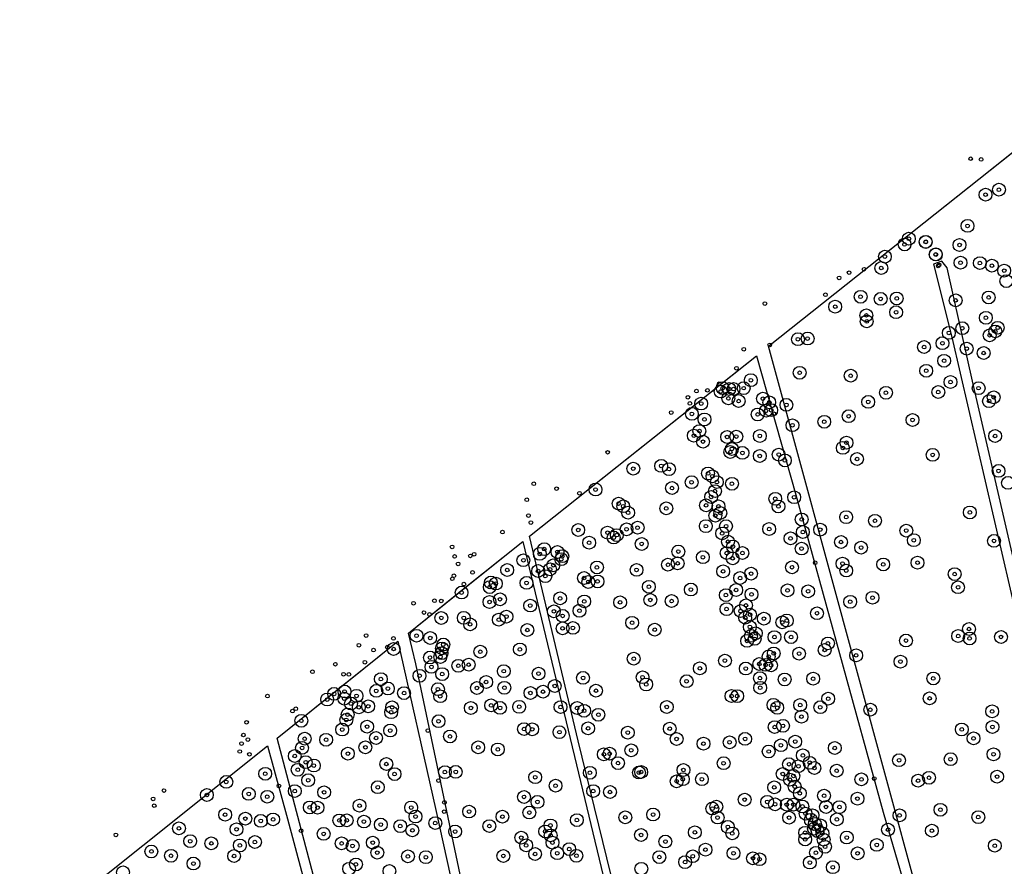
# Model space of a CAD drawing. Header units: inches. Extents: x 133161 to 134727, y 414457 to 415906.
# Tile 24 of 37: x 133898 to 134167, y 415379 to 415610. Entities that reach past the tile are written whole.
import ezdxf

# ---------------------------------------------------------------- set-up
doc = ezdxf.new("R2010")
doc.units = ezdxf.units.IN
doc.header["$MEASUREMENT"] = 0
doc.header["$PDMODE"] = 33
doc.header["$PDSIZE"] = -3
for name, color, linetype in [('Onderzoeksgebied Genderensche Uiterwaard (ca. 421.775 m2)', 5, 'Continuous'), ('Significante objecten binnen onderzoeksgebied GUW', 3, 'Continuous'), ('Significante objecten buiten onderzoeksgebied GUW', 1, 'Continuous'), ('Veiligheidsmarge objecten GUW', 6, 'Continuous'), ('Vrijgegeven gebieden (A+B gebied) (ca. 383.874 m2)', 3, 'Continuous')]:
    doc.layers.add(name, color=color, linetype=linetype)

msp = doc.modelspace()

# ---------------------------------------------------------------- linework, layer by layer
at = {"layer": 'Onderzoeksgebied Genderensche Uiterwaard (ca. 421.775 m2)'}
for points in [[(134168.13, 415321.71), (134159.39, 415314.7), (134157.81, 415318.01), (134150.8, 415342.31), (134102.16, 415520.66), (134214.37, 415609.86)], [(134185.72, 415390.45), (134158.07, 415510.31), (134150.93, 415542.06), (134149.47, 415543.91), (134147.22, 415543.11), (134152.25, 415523.2), (134179.5, 415405.19)], [(133897.66, 415357.45), (133965.31, 415411.57), (133970.76, 415391.61), (133993.72, 415305.86)]]:
    msp.add_lwpolyline(points, dxfattribs=at)
for points in [[(134097.32, 415261.59), (134078.27, 415244.92), (134077.08, 415247.17), (134074.17, 415288.11), (134072.71, 415323.43), (134069.27, 415334.94), (134050.22, 415412.89), (134036.92, 415468.79), (134098.85, 415518.02), (134109.65, 415480.13), (134133.47, 415393.43), (134155.82, 415316.56), (134156.09, 415311.4), (134147.06, 415303.92)], [(134056.18, 415226.26), (134053.93, 415225.21), (134053.13, 415234.47), (134049.56, 415279.79), (134048.5, 415300.82), (134038.05, 415309.82), (134031.31, 415315.38), (134030.78, 415319.61), (134021.25, 415360.88), (134005.89, 415433.97), (134003.8, 415442.36), (134024.66, 415459.05), (134035.07, 415467.33), (134056.44, 415378.31), (134070.46, 415321.55), (134070.99, 415302.46), (134074.17, 415241.34)], [(134051.3, 415221.55), (134010.76, 415187.16), (134009.39, 415188.21), (134009.28, 415194.25), (134007.27, 415225.65), (134005.58, 415233.48), (134004.41, 415254.12), (134002.82, 415270.94), (134001.66, 415286.64), (134000.07, 415292.46), (133989.7, 415331.3), (133974.57, 415388.78), (133967.95, 415413.68), (134000.96, 415440.09), (134011.18, 415394.45), (134028.96, 415313.78), (134044.31, 415301.18), (134046.53, 415298.75), (134046.96, 415289.54)]]:
    msp.add_lwpolyline(points, close=True, dxfattribs=at)
at = {"layer": 'Significante objecten binnen onderzoeksgebied GUW'}
for p in [(134165.09, 415563.43), (134161.43, 415562.07), (134156.51, 415553.56), (134140.49, 415550.04), (134139.32, 415548.48), (134145.09, 415549.21), (134145.09, 415549.14), (134154.32, 415548.34), (134133.95, 415545.16), (134147.81, 415545.78), (134147.87, 415545.73), (134132.95, 415542.04), (134154.6, 415543.49), (134159.88, 415543.39), (134163.17, 415542.68), (134166.52, 415541.33), (134127.31, 415534.19), (134132.79, 415533.61), (134137.17, 415533.73), (134153.28, 415533.21), (134162.29, 415534), (134120.37, 415531.48), (134128.88, 415529.12), (134137.01, 415529.97), (134161.52, 415528.44), (134128.98, 415527.46), (134155.1, 415525.6), (134164.74, 415525.73), (134110.2, 415522.61), (134112.84, 415522.79), (134151.41, 415524.33), (134162.55, 415523.67), (134164.09, 415524.73), (134144.64, 415520.46), (134149.66, 415521.51), (134156.29, 415520.01), (134160.92, 415518.83), (134150.11, 415516.71), (134110.66, 415513.43), (134124.6, 415512.63), (134145.23, 415513.98), (134089.64, 415509.24), (134091.43, 415509), (134092.62, 415508.99), (134095.38, 415509.23), (134097.34, 415511.41), (134151.86, 415510.9), (134159.54, 415509.23), (134089.09, 415508.3), (134091.19, 415506.44), (134100.63, 415506.37), (134134.23, 415507.96), (134148.52, 415508.17), (134163.65, 415506.73), (134083.77, 415505.02), (134094, 415505.71), (134102.36, 415505.36), (134107.05, 415504.66), (134129.39, 415505.48), (134162.39, 415505.68), (134081.24, 415502.21), (134099.19, 415502.04), (134101.48, 415503.07), (134102.89, 415503.21), (134124.05, 415501.57), (134084.67, 415500.69), (134108.7, 415499.1), (134117.38, 415500.05), (134141.5, 415500.55), (134081.77, 415496.26), (134083.28, 415497.51), (134090.85, 415495.9), (134093.37, 415496), (134099.79, 415496.18), (134164.04, 415496.16), (134084.27, 415494.62), (134122.46, 415492.93), (134123.45, 415494.33), (134091.73, 415491.79), (134092.16, 415492.63), (134095.04, 415491.55), (134099.78, 415490.71), (134104.95, 415491.08), (134146.99, 415491.02), (134072.85, 415488), (134106.64, 415489.49), (134126.34, 415489.88), (134065.23, 415487.25), (134074.99, 415487.11), (134085.65, 415485.93), (134086.84, 415485.17), (134164.99, 415486.64), (134081.16, 415483.55), (134088.07, 415483.58), (134092.17, 415483.12), (134054.92, 415481.55), (134075.81, 415481.95), (134086.49, 415479.52), (134087.55, 415481.12), (134109.16, 415479.44), (134061.23, 415477.71), (134062.49, 415476.98), (134085.1, 415477.23), (134088.5, 415476.94), (134104, 415479.01), (134104.87, 415476.93), (134063.82, 415475.21), (134074.24, 415476.4), (134087.64, 415474.41), (134089.02, 415475.13), (134123.37, 415474), (134157.14, 415475.29), (134085.05, 415471.54), (134090.57, 415471.54), (134111.23, 415473.37), (134131.23, 415473.01), (134050.2, 415470.5), (134058.19, 415469.77), (134060.72, 415469.1), (134063.4, 415470.69), (134066.41, 415471.12), (134089.5, 415469.56), (134102.34, 415470.75), (134111.55, 415469.93), (134116.27, 415470.59), (134139.78, 415470.33), (134053.18, 415467.02), (134059.89, 415468.43), (134067.52, 415466.69), (134091.1, 415467.3), (134092.44, 415465.98), (134108.18, 415468.2), (134121.96, 415467.21), (134141.84, 415467.71), (134163.73, 415467.52), (134039.69, 415463.98), (134040.91, 415465.26), (134044.52, 415464.5), (134045.84, 415463.33), (134077.53, 415464.62), (134090.73, 415464.19), (134095.03, 415464.2), (134111.2, 415465.42), (134127.44, 415465.68), (134035.22, 415462.23), (134043.39, 415460.86), (134045.57, 415462.52), (134074.71, 415461.01), (134077.35, 415461.38), (134084.24, 415463.06), (134092.38, 415462.75), (134122.37, 415461.32), (134133.49, 415461.09), (134142.85, 415461.57), (134030.8, 415459.56), (134039.24, 415459.29), (134041.21, 415457.89), (134042.5, 415459.74), (134055.31, 415460.27), (134066.13, 415459.59), (134089.77, 415459.2), (134097.4, 415458.57), (134108.58, 415460.31), (134123.39, 415459.41), (134153, 415458.44), (134026.34, 415456.14), (134027.69, 415455.86), (134036.08, 415456.05), (134051.79, 415457.38), (134052.95, 415456.31), (134055.48, 415456.44), (134094.41, 415457.37), (134018.34, 415453.41), (134026.03, 415454.9), (134069.49, 415454.99), (134080.95, 415454.23), (134090.52, 415452.7), (134093.32, 415454.1), (134097.52, 415452.9), (134107.36, 415454), (134112.98, 415453.76), (134153.92, 415454.86), (134025.97, 415450.83), (134028.84, 415451.56), (134037.08, 415449.85), (134045.25, 415451.82), (134051.83, 415450.99), (134061.63, 415450.73), (134069.89, 415451.38), (134075.71, 415451.09), (134096.02, 415449.91), (134124.47, 415450.88), (134130.56, 415451.99), (134043.55, 415448.29), (134050.54, 415448.43), (134090.7, 415448.88), (134094.54, 415448.36), (134097.12, 415447.37), (134115.41, 415447.76), (134012.8, 415446.48), (134018.94, 415446.5), (134020.67, 415444.72), (134028.5, 415445.99), (134030.59, 415446.84), (134045.94, 415447.04), (134064.91, 415445.15), (134095.8, 415446.55), (134100.9, 415446.28), (134105.93, 415445.26), (134107.16, 415445.77), (134036.29, 415443.18), (134045.93, 415443.63), (134048.75, 415443.75), (134071.08, 415443.27), (134097.07, 415444.02), (134098.68, 415442.29), (134156.92, 415443.45), (134006.04, 415441.61), (134009.77, 415441), (134013.34, 415439.21), (134096.31, 415440.21), (134097.36, 415441.58), (134098.36, 415440.77), (134103.78, 415441.24), (134108.32, 415441.24), (134118.39, 415439.52), (134139.7, 415440.3), (134153.96, 415441.53), (134157.07, 415440.87), (134165.65, 415441.28), (133999.79, 415437.99), (134012.88, 415436.86), (134013, 415438.15), (134023.45, 415437.25), (134034.26, 415437.88), (134103.59, 415436.78), (134110.51, 415436.73), (134117.49, 415437.72), (134009.72, 415435.66), (134012.55, 415435.82), (134020.28, 415433.71), (134065.35, 415435.34), (134090.26, 415434.82), (134099.63, 415433.89), (134101.34, 415433.66), (134102.2, 415435.94), (134126.09, 415436.26), (134138.2, 415434.55), (134010.11, 415433.11), (134013.04, 415431.13), (134017.45, 415433.4), (134029.86, 415431.94), (134039.37, 415431.28), (134083.41, 415432.71), (134095.96, 415432.65), (134102.85, 415433.55), (133996.3, 415429.77), (134006.86, 415430.67), (134025.05, 415428.98), (134051.51, 415430.11), (134067.77, 415430.28), (134068.75, 415428.3), (134079.79, 415429.2), (134099.84, 415430.03), (134106.57, 415429.67), (134114.35, 415429.88), (134147.16, 415429.95), (133983.53, 415425.73), (133986.38, 415426.37), (133995.04, 415426.56), (133998.21, 415427.2), (134002.63, 415425.94), (134011.88, 415427.02), (134022.53, 415427.35), (134030.03, 415427.39), (134037.15, 415425.98), (134040.58, 415426.34), (134043.78, 415427.89), (134055.04, 415426.61), (134099.89, 415427.41), (133981.64, 415424.2), (133986.3, 415424.44), (133988.13, 415423.09), (133989.65, 415425.2), (134012.5, 415425.09), (134092.06, 415425.14), (134093.62, 415425.13), (134118.46, 415424.41), (134146.16, 415424.52), (133990.28, 415422.06), (133992.84, 415422.34), (133999.11, 415420.72), (133999.36, 415422.07), (134020.87, 415421.89), (134026.41, 415422.59), (134028.85, 415421.91), (134034.07, 415422.2), (134045.37, 415422.13), (134049.9, 415421.86), (134051.8, 415421.12), (134074.38, 415422.16), (134103.51, 415422.74), (134104.54, 415421.93), (134110.81, 415422.68), (134116.3, 415422.09), (134129.97, 415421.41), (134163.23, 415420.95), (133974.58, 415418.39), (133986.85, 415418.63), (133987.21, 415420.1), (134012.06, 415418.27), (134055.7, 415420.03), (134111.16, 415419.51), (133985.73, 415415.99), (133992.54, 415416.79), (133998.85, 415415.73), (134035.4, 415416.12), (134037.63, 415416.06), (134045.06, 415415.28), (134052.89, 415416.32), (134063.73, 415415.16), (134075.19, 415416.23), (134103.84, 415416.67), (134106.12, 415417.01), (134154.94, 415416.01), (134163.31, 415416.71), (133975.49, 415413.49), (133981.35, 415413.2), (133994.98, 415413.68), (134015.18, 415414.11), (134077.06, 415413.42), (134091.54, 415412.52), (134095.77, 415413.45), (134109.45, 415412.7), (134158.15, 415413.58), (133974.77, 415410.99), (133992.07, 415411.14), (134022.88, 415411.12), (134028.24, 415410.56), (134064.68, 415410.33), (134084.4, 415412.13), (134102.22, 415410), (134105.54, 415411.71), (134120.26, 415410.95), (133972.78, 415408.77), (133975.77, 415407.08), (133987.29, 415409.41), (134057.19, 415409.22), (134058.78, 415409.39), (134061.06, 415406.83), (134089.9, 415406.81), (134111.54, 415408.94), (134113.42, 415406.92), (134137.81, 415407.62), (134151.89, 415407.9), (134163.61, 415409.24), (133973.59, 415405), (133977.99, 415406.17), (133997.8, 415406.58), (134013.79, 415404.36), (134016.75, 415404.43), (134053.38, 415404.19), (134066.78, 415404.25), (134067.38, 415404.4), (134078.93, 415404.95), (134107.76, 415406.53), (134110.34, 415405.97), (134114.69, 415405.49), (134120.78, 415404.75), (133954.08, 415401.7), (133964.71, 415403.91), (133976.45, 415402.16), (134000.04, 415403.82), (134038.45, 415402.97), (134077.07, 415401.87), (134078.76, 415402.43), (134083.97, 415402.44), (134106.04, 415403.86), (134108.02, 415402.3), (134108.96, 415403.35), (134127.52, 415402.38), (134143.02, 415402.03), (134145.99, 415402.82), (134164.59, 415403.13), (133972.79, 415399.19), (133980.8, 415398.85), (133995.45, 415400.25), (134044.01, 415400.65), (134054.29, 415399.19), (134058.88, 415398.93), (134103.72, 415400.21), (134109.32, 415400.4), (133948.78, 415398.12), (133960.23, 415398.42), (133965.28, 415397.64), (134035.39, 415397.59), (134039.07, 415396.24), (134095.65, 415396.85), (134101.81, 415396.25), (134110.7, 415398.58), (134117.33, 415397.92), (134126.46, 415397.12), (133976.88, 415394.72), (133979, 415394.67), (133990.47, 415395.2), (134004.58, 415394.7), (134020.4, 415393.59), (134036.85, 415393.33), (134086.83, 415394.43), (134087.93, 415394.93), (134103.95, 415395.59), (134107.15, 415395.48), (134108.96, 415395.49), (134111.42, 415394.99), (134117.86, 415394.85), (134121.53, 415394.8), (134149.11, 415394.08), (133953.77, 415392.74), (133959.29, 415391.66), (133963.51, 415391.05), (133966.87, 415391.45), (133984.97, 415391.16), (133986.97, 415391.2), (133991.68, 415390.86), (134005.76, 415392.23), (134029.49, 415392.2), (134049.83, 415391.26), (134063.04, 415392.01), (134070.65, 415392.79), (134088.26, 415391.95), (134107.78, 415391.93), (134112.28, 415393.04), (134113.72, 415391.33), (134114.19, 415392.57), (134120.83, 415391.46), (134137.95, 415392.55), (134159.44, 415392.07), (133941.15, 415389.01), (133956.88, 415388.75), (133996.27, 415390.05), (134001.59, 415389.61), (134004.91, 415388.46), (134011.16, 415390.45), (134016.57, 415388.15), (134025.92, 415389.63), (134041.18, 415388.17), (134042.62, 415389.8), (134091.05, 415389.41), (134114.58, 415388.91), (134114.8, 415390.21), (134115.56, 415388.25), (134116.29, 415389.82), (134134.81, 415388.65), (134146.77, 415388.37), (133944.23, 415385.51), (133961.91, 415385.27), (133980.68, 415387.51), (134034.64, 415386.47), (134042.66, 415387.08), (134067.35, 415387.2), (134074, 415385.41), (134082.04, 415387.92), (134092.26, 415387.63), (134112.15, 415387.79), (134112.17, 415385.98), (134116.89, 415387.64), (134117.21, 415385.93), (134123.53, 415386.51), (133933.63, 415382.69), (133949.99, 415384.91), (133957.79, 415384.33), (133985.59, 415384.9), (133988.58, 415384.22), (133994.08, 415385.11), (134035.97, 415384.36), (134043.16, 415385.11), (134047.74, 415383.34), (134084.95, 415383.18), (134117.6, 415383.97), (134131.73, 415384.49), (134163.95, 415384.27), (133938.99, 415381.51), (133956.21, 415381.46), (133995.32, 415382.38), (134003.69, 415381.35), (134008.58, 415381.14), (134029.75, 415381.48), (134038.41, 415382), (134044.46, 415382.22), (134049.69, 415381.51), (134072.35, 415381.16), (134081.46, 415381.39), (134092.61, 415382.23), (134097.92, 415380.83), (134099.7, 415380.57), (134115.11, 415382.33), (134126.49, 415382.19), (133945.11, 415379.4), (133989.49, 415379.15), (134079.38, 415379.78), (134113.45, 415379.67), (134119.72, 415378.4)]:
    msp.add_point(p, dxfattribs=at)
at = {"layer": 'Significante objecten buiten onderzoeksgebied GUW'}
for p in [(134157.37, 415571.9), (134160.21, 415571.7), (134128.24, 415541.71), (134148.49, 415542.63), (134148.73, 415542.91), (134121.42, 415539.33), (134124.18, 415540.78), (134117.69, 415534.74), (134101.17, 415532.34), (134095.39, 415519.85), (134102.49, 415521.03), (134093.41, 415514.67), (134088.7, 415510.43), (134080.16, 415506.73), (134082.47, 415508.43), (134085.49, 415508.63), (134080.7, 415505.05), (134075.58, 415502.55), (134103.62, 415502.27), (134058.23, 415491.71), (134038.06, 415483.13), (134044.27, 415481.79), (134050.54, 415480.53), (134036.14, 415478.75), (134036.59, 415474.45), (134037.28, 415472.54), (134029.48, 415469.92), (134015.76, 415465.87), (134016.45, 415463.29), (134020.73, 415463.42), (134021.75, 415463.87), (134017.38, 415461.24), (134114.9, 415461.56), (134016.25, 415458), (134021.35, 415458.9), (134015.81, 415457.19), (134018.97, 415455.72), (134005.23, 415450.51), (134010.92, 415451.17), (134012.77, 415451.11), (134008.07, 415447.96), (134009.6, 415447.42), (133992.26, 415441.65), (133999.72, 415440.87), (133990.31, 415439.02), (133994.3, 415437.7), (133998.06, 415438.5), (133983.87, 415433.85), (133991.93, 415434.39), (133977.6, 415431.79), (133986.1, 415431.09), (133987.58, 415431.05), (133965.33, 415425.13), (133972.16, 415421.04), (133973.05, 415421.68), (133959.61, 415417.97), (134009.13, 415415.72), (133958.25, 415412.17), (133958.77, 415414.5), (133959.98, 415413.25), (133957.77, 415410), (133960.4, 415409.23), (134012.06, 415402.06), (134131.03, 415402.61), (133937.07, 415399.34), (133968.46, 415400.59), (133934.09, 415397.06), (134013.67, 415396.08), (133934.4, 415395.2), (134013.61, 415393.57), (133974.51, 415388.35), (133923.95, 415387.21)]:
    msp.add_point(p, dxfattribs=at)
at = {"layer": 'Veiligheidsmarge objecten GUW', "color": 210, "linetype": 'Continuous', "lineweight": 25}
for centre in [(134161.43, 415562.07), (134165.09, 415563.43), (134156.51, 415553.56), (134139.32, 415548.48), (134140.49, 415550.04), (134145.09, 415549.21), (134145.09, 415549.14), (134154.32, 415548.34), (134147.81, 415545.78), (134147.87, 415545.73), (134133.95, 415545.16), (134154.6, 415543.49), (134159.88, 415543.39), (134163.17, 415542.68), (134132.95, 415542.04), (134166.52, 415541.33), (134167.11, 415538.47), (134127.31, 415534.19), (134132.79, 415533.61), (134137.17, 415533.73), (134153.28, 415533.21), (134162.29, 415534), (134120.37, 415531.48), (134137.01, 415529.97), (134128.88, 415529.12), (134128.98, 415527.46), (134161.52, 415528.44), (134151.41, 415524.33), (134155.1, 415525.6), (134164.09, 415524.73), (134164.74, 415525.73), (134110.2, 415522.61), (134112.84, 415522.79), (134149.66, 415521.51), (134162.55, 415523.67), (134144.64, 415520.46), (134156.29, 415520.01), (134160.92, 415518.83), (134150.11, 415516.71), (134110.66, 415513.43), (134145.23, 415513.98), (134097.34, 415511.41), (134124.6, 415512.63), (134151.86, 415510.9), (134089.09, 415508.3), (134089.64, 415509.24), (134091.43, 415509), (134092.62, 415508.99), (134095.38, 415509.23), (134134.23, 415507.96), (134148.52, 415508.17), (134159.54, 415509.23), (134083.77, 415505.02), (134091.19, 415506.44), (134094, 415505.71), (134100.63, 415506.37), (134102.36, 415505.36), (134129.39, 415505.48), (134162.39, 415505.68), (134163.65, 415506.73), (134101.48, 415503.07), (134102.89, 415503.21), (134107.05, 415504.66), (134081.24, 415502.21), (134084.67, 415500.69), (134099.19, 415502.04), (134117.38, 415500.05), (134124.05, 415501.57), (134141.5, 415500.55), (134083.28, 415497.51), (134108.7, 415499.1), (134081.77, 415496.26), (134084.27, 415494.62), (134090.85, 415495.9), (134093.37, 415496), (134099.79, 415496.18), (134123.45, 415494.33), (134164.04, 415496.16), (134091.73, 415491.79), (134092.16, 415492.63), (134122.46, 415492.93), (134095.04, 415491.55), (134099.78, 415490.71), (134104.95, 415491.08), (134106.64, 415489.49), (134126.34, 415489.88), (134146.99, 415491.02), (134065.23, 415487.25), (134072.85, 415488), (134074.99, 415487.11), (134164.99, 415486.64), (134081.16, 415483.55), (134085.65, 415485.93), (134086.84, 415485.17), (134088.07, 415483.58), (134054.92, 415481.55), (134075.81, 415481.95), (134087.55, 415481.12), (134092.17, 415483.12), (134167.57, 415483.36), (134086.49, 415479.52), (134104, 415479.01), (134109.16, 415479.44), (134061.23, 415477.71), (134062.49, 415476.98), (134074.24, 415476.4), (134085.1, 415477.23), (134088.5, 415476.94), (134104.87, 415476.93), (134063.82, 415475.21), (134087.64, 415474.41), (134089.02, 415475.13), (134111.23, 415473.37), (134123.37, 415474), (134131.23, 415473.01), (134157.14, 415475.29), (134050.2, 415470.5), (134063.4, 415470.69), (134066.41, 415471.12), (134085.05, 415471.54), (134090.57, 415471.54), (134102.34, 415470.75), (134116.27, 415470.59), (134139.78, 415470.33), (134058.19, 415469.77), (134059.89, 415468.43), (134060.72, 415469.1), (134089.5, 415469.56), (134108.18, 415468.2), (134111.55, 415469.93), (134141.84, 415467.71), (134163.73, 415467.52), (134040.91, 415465.26), (134053.18, 415467.02), (134067.52, 415466.69), (134091.1, 415467.3), (134092.44, 415465.98), (134111.2, 415465.42), (134121.96, 415467.21), (134127.44, 415465.68), (134035.22, 415462.23), (134039.69, 415463.98), (134044.52, 415464.5), (134045.57, 415462.52), (134045.84, 415463.33), (134077.53, 415464.62), (134084.24, 415463.06), (134090.73, 415464.19), (134092.38, 415462.75), (134095.03, 415464.2), (134030.8, 415459.56), (134042.5, 415459.74), (134043.39, 415460.86), (134055.31, 415460.27), (134066.13, 415459.59), (134074.71, 415461.01), (134077.35, 415461.38), (134108.58, 415460.31), (134122.37, 415461.32), (134123.39, 415459.41), (134133.49, 415461.09), (134142.85, 415461.57), (134039.24, 415459.29), (134041.21, 415457.89), (134051.79, 415457.38), (134089.77, 415459.2), (134094.41, 415457.37), (134097.4, 415458.57), (134153, 415458.44), (134026.03, 415454.9), (134026.34, 415456.14), (134027.69, 415455.86), (134036.08, 415456.05), (134052.95, 415456.31), (134055.48, 415456.44), (134069.49, 415454.99), (134080.95, 415454.23), (134093.32, 415454.1), (134107.36, 415454), (134153.92, 415454.86), (134018.34, 415453.41), (134028.84, 415451.56), (134045.25, 415451.82), (134069.89, 415451.38), (134090.52, 415452.7), (134097.52, 415452.9), (134112.98, 415453.76), (134130.56, 415451.99), (134025.97, 415450.83), (134037.08, 415449.85), (134051.83, 415450.99), (134061.63, 415450.73), (134075.71, 415451.09), (134090.7, 415448.88), (134096.02, 415449.91), (134124.47, 415450.88), (134012.8, 415446.48), (134018.94, 415446.5), (134028.5, 415445.99), (134030.59, 415446.84), (134043.55, 415448.29), (134045.94, 415447.04), (134050.54, 415448.43), (134094.54, 415448.36), (134095.8, 415446.55), (134097.12, 415447.37), (134100.9, 415446.28), (134115.41, 415447.76), (134020.67, 415444.72), (134036.29, 415443.18), (134045.93, 415443.63), (134048.75, 415443.75), (134064.91, 415445.15), (134071.08, 415443.27), (134097.07, 415444.02), (134105.93, 415445.26), (134107.16, 415445.77), (134156.92, 415443.45), (134006.04, 415441.61), (134009.77, 415441), (134097.36, 415441.58), (134098.36, 415440.77), (134098.68, 415442.29), (134103.78, 415441.24), (134108.32, 415441.24), (134153.96, 415441.53), (134157.07, 415440.87), (134165.65, 415441.28), (133999.79, 415437.99), (134013, 415438.15), (134013.34, 415439.21), (134034.26, 415437.88), (134096.31, 415440.21), (134118.39, 415439.52), (134139.7, 415440.3), (134009.72, 415435.66), (134012.55, 415435.82), (134012.88, 415436.86), (134023.45, 415437.25), (134065.35, 415435.34), (134102.2, 415435.94), (134103.59, 415436.78), (134110.51, 415436.73), (134117.49, 415437.72), (134126.09, 415436.26), (134010.11, 415433.11), (134017.45, 415433.4), (134020.28, 415433.71), (134083.41, 415432.71), (134090.26, 415434.82), (134095.96, 415432.65), (134099.63, 415433.89), (134101.34, 415433.66), (134102.85, 415433.55), (134138.2, 415434.55), (133996.3, 415429.77), (134006.86, 415430.67), (134013.04, 415431.13), (134029.86, 415431.94), (134039.37, 415431.28), (134051.51, 415430.11), (134067.77, 415430.28), (134099.84, 415430.03), (134114.35, 415429.88), (134147.16, 415429.95), (133998.21, 415427.2), (134022.53, 415427.35), (134025.05, 415428.98), (134030.03, 415427.39), (134043.78, 415427.89), (134068.75, 415428.3), (134079.79, 415429.2), (134099.89, 415427.41), (134106.57, 415429.67), (133983.53, 415425.73), (133986.3, 415424.44), (133986.38, 415426.37), (133989.65, 415425.2), (133995.04, 415426.56), (134002.63, 415425.94), (134011.88, 415427.02), (134012.5, 415425.09), (134037.15, 415425.98), (134040.58, 415426.34), (134055.04, 415426.61), (134092.06, 415425.14), (134093.62, 415425.13), (134118.46, 415424.41), (134146.16, 415424.52), (133981.64, 415424.2), (133988.13, 415423.09), (133990.28, 415422.06), (133992.84, 415422.34), (133999.36, 415422.07), (134020.87, 415421.89), (134026.41, 415422.59), (134028.85, 415421.91), (134034.07, 415422.2), (134045.37, 415422.13), (134049.9, 415421.86), (134074.38, 415422.16), (134103.51, 415422.74), (134104.54, 415421.93), (134110.81, 415422.68), (134116.3, 415422.09), (133987.21, 415420.1), (133999.11, 415420.72), (134051.8, 415421.12), (134055.7, 415420.03), (134111.16, 415419.51), (134129.97, 415421.41), (134163.23, 415420.95), (133974.58, 415418.39), (133986.85, 415418.63), (133992.54, 415416.79), (134012.06, 415418.27), (134052.89, 415416.32), (134103.84, 415416.67), (134106.12, 415417.01), (134163.31, 415416.71), (133985.73, 415415.99), (133994.98, 415413.68), (133998.85, 415415.73), (134015.18, 415414.11), (134035.4, 415416.12), (134037.63, 415416.06), (134045.06, 415415.28), (134063.73, 415415.16), (134075.19, 415416.23), (134154.94, 415416.01), (133974.77, 415410.99), (133975.49, 415413.49), (133981.35, 415413.2), (133992.07, 415411.14), (134022.88, 415411.12), (134077.06, 415413.42), (134084.4, 415412.13), (134091.54, 415412.52), (134095.77, 415413.45), (134105.54, 415411.71), (134109.45, 415412.7), (134120.26, 415410.95), (134158.15, 415413.58), (133972.78, 415408.77), (133987.29, 415409.41), (134028.24, 415410.56), (134057.19, 415409.22), (134058.78, 415409.39), (134064.68, 415410.33), (134102.22, 415410), (134111.54, 415408.94), (134163.61, 415409.24), (133975.77, 415407.08), (133977.99, 415406.17), (133997.8, 415406.58), (134061.06, 415406.83), (134089.9, 415406.81), (134107.76, 415406.53), (134110.34, 415405.97), (134113.42, 415406.92), (134137.81, 415407.62), (134151.89, 415407.9), (133964.71, 415403.91), (133973.59, 415405), (134000.04, 415403.82), (134013.79, 415404.36), (134016.75, 415404.43), (134038.45, 415402.97), (134053.38, 415404.19), (134066.78, 415404.25), (134067.38, 415404.4), (134078.93, 415404.95), (134106.04, 415403.86), (134108.96, 415403.35), (134114.69, 415405.49), (134120.78, 415404.75), (134164.59, 415403.13), (133954.08, 415401.7), (133976.45, 415402.16), (133995.45, 415400.25), (134044.01, 415400.65), (134077.07, 415401.87), (134078.76, 415402.43), (134083.97, 415402.44), (134103.72, 415400.21), (134108.02, 415402.3), (134109.32, 415400.4), (134127.52, 415402.38), (134143.02, 415402.03), (134145.99, 415402.82), (133948.78, 415398.12), (133960.23, 415398.42), (133965.28, 415397.64), (133972.79, 415399.19), (133980.8, 415398.85), (134035.39, 415397.59), (134054.29, 415399.19), (134058.88, 415398.93), (134110.7, 415398.58), (134117.33, 415397.92), (133990.47, 415395.2), (134039.07, 415396.24), (134087.93, 415394.93), (134095.65, 415396.85), (134101.81, 415396.25), (134103.95, 415395.59), (134107.15, 415395.48), (134108.96, 415395.49), (134111.42, 415394.99), (134117.86, 415394.85), (134121.53, 415394.8), (134126.46, 415397.12), (133953.77, 415392.74), (133976.88, 415394.72), (133979, 415394.67), (134004.58, 415394.7), (134005.76, 415392.23), (134020.4, 415393.59), (134029.49, 415392.2), (134036.85, 415393.33), (134070.65, 415392.79), (134086.83, 415394.43), (134112.28, 415393.04), (134114.19, 415392.57), (134137.95, 415392.55), (134149.11, 415394.08), (133959.29, 415391.66), (133963.51, 415391.05), (133966.87, 415391.45), (133984.97, 415391.16), (133986.97, 415391.2), (133991.68, 415390.86), (133996.27, 415390.05), (134001.59, 415389.61), (134011.16, 415390.45), (134025.92, 415389.63), (134042.62, 415389.8), (134049.83, 415391.26), (134063.04, 415392.01), (134088.26, 415391.95), (134091.05, 415389.41), (134107.78, 415391.93), (134113.72, 415391.33), (134114.8, 415390.21), (134116.29, 415389.82), (134120.83, 415391.46), (134159.44, 415392.07), (133941.15, 415389.01), (133956.88, 415388.75), (133980.68, 415387.51), (134004.91, 415388.46), (134016.57, 415388.15), (134041.18, 415388.17), (134042.66, 415387.08), (134067.35, 415387.2), (134082.04, 415387.92), (134092.26, 415387.63), (134112.15, 415387.79), (134114.58, 415388.91), (134115.56, 415388.25), (134116.89, 415387.64), (134134.81, 415388.65), (134146.77, 415388.37), (133944.23, 415385.51), (133949.99, 415384.91), (133957.79, 415384.33), (133961.91, 415385.27), (133985.59, 415384.9), (133988.58, 415384.22), (133994.08, 415385.11), (134034.64, 415386.47), (134035.97, 415384.36), (134043.16, 415385.11), (134074, 415385.41), (134112.17, 415385.98), (134117.21, 415385.93), (134123.53, 415386.51), (134131.73, 415384.49), (134163.95, 415384.27), (133933.63, 415382.69), (133938.99, 415381.51), (133956.21, 415381.46), (133995.32, 415382.38), (134003.69, 415381.35), (134029.75, 415381.48), (134038.41, 415382), (134044.46, 415382.22), (134047.74, 415383.34), (134049.69, 415381.51), (134081.46, 415381.39), (134084.95, 415383.18), (134092.61, 415382.23), (134115.11, 415382.33), (134117.6, 415383.97), (134126.49, 415382.19), (133945.11, 415379.4), (133989.49, 415379.15), (134008.58, 415381.14), (134072.35, 415381.16), (134079.38, 415379.78), (134097.92, 415380.83), (134099.7, 415380.57), (134113.45, 415379.67), (133925.89, 415377.02), (133987.62, 415377.97), (133998.63, 415377.36), (134067.41, 415377.98), (134119.72, 415378.4)]:
    msp.add_circle(centre, 1.75, dxfattribs=at)
at = {"layer": 'Vrijgegeven gebieden (A+B gebied) (ca. 383.874 m2)'}
for points in [[(134168.13, 415321.71), (134159.39, 415314.7), (134157.81, 415318.01), (134150.8, 415342.31), (134102.16, 415520.66), (134159.57, 415566.3), (134208.67, 415605.33)], [(134185.72, 415390.45), (134158.07, 415510.31), (134150.93, 415542.06), (134149.47, 415543.91), (134147.22, 415543.11), (134152.25, 415523.2), (134179.5, 415405.19)], [(134069.27, 415334.94), (134050.22, 415412.89), (134036.92, 415468.79), (134091.86, 415512.47), (134098.85, 415518.02), (134109.65, 415480.13), (134133.47, 415393.43), (134155.82, 415316.56)], [(133989.7, 415331.3), (133974.57, 415388.78), (133967.95, 415413.68), (133985.26, 415427.53), (133995.42, 415435.65), (134000.96, 415440.09), (134011.18, 415394.45), (134028.96, 415313.78)], [(133912.35, 415369.2), (133940.75, 415391.92), (133965.31, 415411.57), (133970.76, 415391.61), (133993.72, 415305.86)]]:
    msp.add_lwpolyline(points, dxfattribs=at)
msp.add_lwpolyline([(134018.99, 415454.51), (134035.07, 415467.33), (134056.44, 415378.31), (134061.91, 415356.17), (134070.46, 415321.55), (134070.99, 415302.46), (134074.17, 415241.34), (134056.18, 415226.26), (134053.93, 415225.21), (134053.13, 415234.47), (134049.56, 415279.79), (134048.5, 415300.82), (134038.05, 415309.82), (134031.31, 415315.38), (134030.78, 415319.61), (134021.25, 415360.88), (134005.89, 415433.97), (134003.8, 415442.36)], close=True, dxfattribs=at)

doc.saveas('drawing.dxf')
